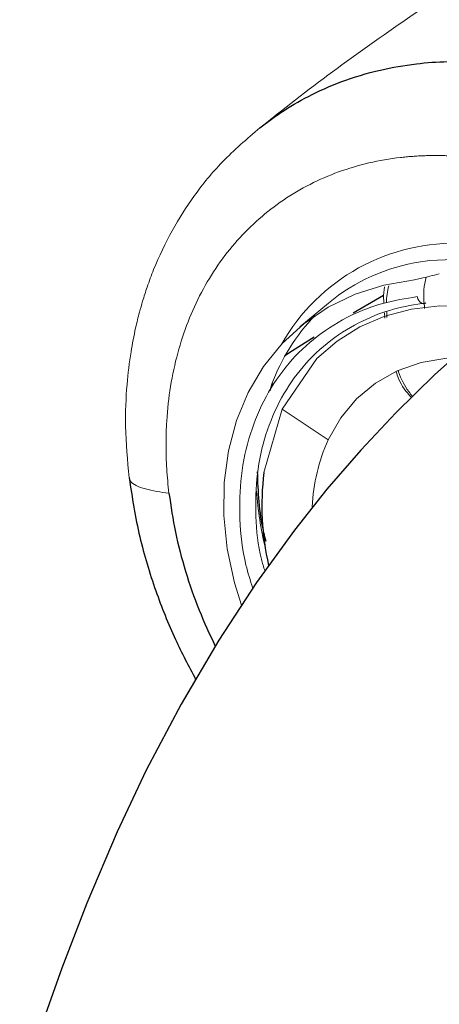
# Model space of a CAD drawing. Header units: millimetres. Extents: x -1472 to 1442, y -78 to 2620.
# Tile 95 of 102: x 971 to 1006, y 2162 to 2244. Entities that reach past the tile are written whole.
import ezdxf

# ---------------------------------------------------------------- set-up
doc = ezdxf.new("R2010")
doc.units = ezdxf.units.MM

msp = doc.modelspace()

# ---------------------------------------------------------------- linework, layer by layer
at = {"color": 144, "linetype": 'Continuous', "lineweight": 18}
for p, q in [((1001.537, 2221.93), (1001.444, 2221.199)), ((1001.444, 2221.199), (1001.479, 2220.561)), ((996.835, 2220.577), (994.438, 2218.576)), ((1001.723, 2219.37), (1001.707, 2219.838)), ((1001.521, 2219.768), (1001.546, 2219.309)), ((992.964, 2211.689), (995.861, 2215.928)), ((992.964, 2211.689), (991.426, 2206.387)), ((996.819, 2209.121), (992.964, 2211.689))]:
    msp.add_line(p, q, dxfattribs=at)
at = {"color": 144, "linetype": 'Continuous', "lineweight": 18, "flags": 128}
for points in [[(1007.885, 2224.252), (1005.313, 2224.133), (1004.534, 2224.025)], [(1004.024, 2222.53), (1001.473, 2222.087), (999.058, 2221.318), (996.813, 2220.232), (994.77, 2218.846), (992.957, 2217.179), (991.399, 2215.253), (990.118, 2213.096), (989.133, 2210.738), (988.456, 2208.212), (988.098, 2205.554), (988.063, 2202.8), (988.352, 2199.988), (988.961, 2197.159), (989.539, 2195.287)], [(1004.249, 2221.114), (1004.314, 2220.943), (1004.394, 2220.793), (1004.486, 2220.671), (1004.586, 2220.581), (1004.69, 2220.527), (1004.795, 2220.511), (1004.897, 2220.533), (1004.991, 2220.593)], [(995.861, 2215.928), (997.548, 2217.397), (999.451, 2218.59), (1001.542, 2219.488), (1003.789, 2220.078), (1006.158, 2220.351), (1008.613, 2220.303), (1011.118, 2219.934), (1013.633, 2219.251), (1016.123, 2218.262), (1018.547, 2216.985), (1020.871, 2215.437), (1023.059, 2213.642), (1025.078, 2211.627), (1026.897, 2209.423), (1028.489, 2207.063), (1029.83, 2204.582), (1030.899, 2202.018), (1031.681, 2199.411), (1032.164, 2196.798), (1032.34, 2194.221), (1032.206, 2191.717)], [(996.819, 2209.121), (997.863, 2210.96), (999.192, 2212.558), (1000.778, 2213.881), (1002.59, 2214.904), (1004.591, 2215.605), (1006.74, 2215.97), (1008.993, 2215.992), (1011.304, 2215.67), (1013.627, 2215.01), (1015.914, 2214.027), (1018.119, 2212.739), (1020.196, 2211.174), (1022.104, 2209.363), (1023.804, 2207.343), (1025.261, 2205.155), (1026.445, 2202.844), (1027.333, 2200.456), (1027.905, 2198.041), (1028.152, 2195.646), (1028.067, 2193.322), (1027.653, 2191.116), (1026.917, 2189.071)]]:
    msp.add_lwpolyline(points, dxfattribs=at)
at = {"color": 7, "linetype": 'Continuous', "lineweight": 25, "flags": 128}
for points in [[(1001.444, 2221.199), (998.9, 2219.723), (998.897, 2219.721)], [(995.641, 2217.729), (993.831, 2216.572), (993.177, 2216.145)], [(1007.22, 2215.908), (1005.733, 2214.583), (1002.47, 2211.391), (999.536, 2208.264), (996.706, 2204.988), (993.981, 2201.562), (990.794, 2197.174), (987.638, 2192.355), (984.494, 2187.008), (981.574, 2181.459), (979.134, 2176.31), (976.585, 2170.342), (974.488, 2164.895), (972.695, 2159.786)]]:
    msp.add_lwpolyline(points, dxfattribs=at)
at = {"color": 144, "linetype": 'Continuous', "lineweight": 18}
for centre, radius, start, end in [((1007.383, 2208.954), 16.626, 87.16175, 150.597), ((1006.94, 2208.334), 15.875, 98.71921, 129.53641), ((1014.449, 2185.65), 38.284, 102.57199, 105.02488), ((1007.666, 2207.966), 16.639, 135.92709, 159.66194), ((1010.284, 2202.926), 14.821, 155.29278, 177.69554), ((1017.977, 2206.531), 27.212, 183.58147, 193.66507)]:
    msp.add_arc(centre, radius, start, end, dxfattribs=at)
at = {"color": 7, "linetype": 'Continuous', "lineweight": 25}
msp.add_arc((1013.436, 2203.608), 22.184, 172.80223, 193.02628, dxfattribs=at)
at = {"color": 144, "linetype": 'Continuous', "lineweight": 18}
for points, knots in [([(1044.088, 2265.255), (1044.045, 2265.241), (1041.814, 2264.512), (1037.44, 2262.786), (1030.962, 2260.049), (1024.519, 2256.955), (1018.104, 2253.55), (1011.727, 2249.82), (1005.39, 2245.773), (999.105, 2241.397), (994.349, 2237.846), (991.701, 2235.726), (991.101, 2235.246)], [0, 0, 0, 0, 0.002304, 0.118763, 0.236233, 0.354769, 0.474403, 0.595143, 0.716973, 0.839853, 0.96372, 1, 1, 1, 1]), ([(991.096, 2235.254), (990, 2234.313), (987.895, 2232.503), (985.554, 2229.603), (983.677, 2226.669), (982.421, 2224.036), (981.671, 2222.02), (981.287, 2220.827), (980.963, 2219.687), (980.619, 2218.289), (980.231, 2216.285), (979.905, 2213.548), (979.764, 2210.037), (980.003, 2207.398), (980.134, 2205.956)], [0, 0, 0, 0, 0.122925, 0.236293, 0.34913, 0.463816, 0.512645, 0.551378, 0.58083, 0.622644, 0.685716, 0.769544, 0.874031, 1, 1, 1, 1]), ([(1007.038, 2232.898), (1006.881, 2232.904), (1006.568, 2232.918), (1006.1, 2232.927), (1005.633, 2232.929), (1005.169, 2232.922), (1004.706, 2232.907), (1004.245, 2232.883), (1003.786, 2232.852), (1003.329, 2232.812), (1002.121, 2232.684), (1000.2, 2232.352), (997.66, 2231.597), (995.26, 2230.559), (993.03, 2229.242), (990.988, 2227.666), (989.153, 2225.841), (987.535, 2223.779), (986.156, 2221.504), (985.027, 2219.04), (984.164, 2216.404), (983.564, 2213.62), (983.313, 2211.358), (983.237, 2209.711), (983.221, 2208.714), (983.237, 2207.709), (983.284, 2206.698), (983.36, 2205.68), (983.436, 2204.997), (983.475, 2204.655)], [0, 0, 0, 0, 0.010754, 0.021506, 0.032257, 0.043011, 0.05377, 0.064538, 0.075316, 0.086108, 0.096916, 0.161333, 0.225782, 0.290399, 0.355036, 0.419373, 0.483721, 0.548297, 0.613155, 0.67732, 0.741787, 0.806517, 0.871021, 0.892572, 0.914071, 0.935541, 0.957005, 0.978484, 1, 1, 1, 1]), ([(1004.881, 2220.128), (1004.833, 2220.65), (1004.752, 2221.528), (1004.932, 2222.393), (1005.005, 2222.744)], [0, 0, 0, 0, 0.5946909, 1, 1, 1, 1]), ([(1001.681, 2220.601), (1001.681, 2220.605), (1001.665, 2221.072), (1001.773, 2221.544), (1001.881, 2222.013)], [0, 0, 0, 0, 0.007603, 1, 1, 1, 1]), ([(990.486, 2196.703), (990.283, 2197.348), (989.68, 2199.271), (989.338, 2202.463), (989.44, 2206.174), (990.187, 2209.643), (991.533, 2212.831), (993.426, 2215.591), (995.843, 2217.897), (998.528, 2219.537), (1001.36, 2220.639), (1003.28, 2220.955), (1004.249, 2221.114)], [0, 0, 0, 0, 0.055631, 0.165874, 0.27301, 0.383251, 0.490402, 0.600658, 0.707827, 0.818102, 0.908144, 1, 1, 1, 1]), ([(1004.991, 2220.593), (1004.079, 2220.444), (1002.236, 2220.142), (999.545, 2219.099), (996.948, 2217.523), (994.643, 2215.337), (992.802, 2212.671), (991.514, 2209.644), (990.778, 2206.289), (990.685, 2202.764), (990.939, 2199.995), (991.4, 2198.474), (991.5, 2198.145)], [0, 0, 0, 0, 0.092752, 0.187374, 0.297769, 0.411365, 0.521742, 0.635318, 0.745679, 0.859239, 0.969599, 1, 1, 1, 1]), ([(1003.869, 2212.759), (1003.766, 2212.891), (1003.307, 2213.479), (1002.899, 2214.213), (1002.685, 2214.864), (1002.68, 2214.881)], [0, 0, 0, 0, 0.219097, 0.979529, 1, 1, 1, 1]), ([(1002.509, 2214.832), (1002.567, 2214.636), (1002.83, 2213.739), (1003.362, 2213.139), (1003.778, 2212.67)], [0, 0, 0, 0, 0.218282, 1, 1, 1, 1]), ([(983.475, 2204.655), (982.779, 2204.753), (981.741, 2204.9), (980.705, 2205.273), (980.219, 2205.602), (980.184, 2205.856), (980.169, 2205.961)], [0, 0, 0, 0, 0.4357691, 0.6504027, 0.8550779, 1, 1, 1, 1])]:
    msp.add_open_spline(points, degree=3, knots=knots, dxfattribs=at)
at = {"color": 7, "linetype": 'Continuous', "lineweight": 25}
for points, knots in [([(991.096, 2235.24), (991.666, 2235.677), (992.945, 2236.659), (995.203, 2237.962), (997.975, 2239.196), (1001.007, 2240.107), (1004.022, 2240.626), (1006.648, 2240.829), (1008.276, 2240.794), (1009.008, 2240.778)], [0, 0, 0, 0, 0.116156, 0.260539, 0.419168, 0.600945, 0.758348, 0.891369, 1, 1, 1, 1]), ([(991.957, 2213.24), (991.99, 2213.372), (992.048, 2213.598), (992.142, 2213.799), (992.181, 2213.883)], [0, 0, 0, 0, 0.582821, 1, 1, 1, 1]), ([(980.134, 2205.956), (980.391, 2204.303), (980.883, 2201.141), (982.268, 2196.596), (983.852, 2192.599), (985.127, 2190.18), (985.709, 2189.075)], [0, 0, 0, 0, 0.289058, 0.553113, 0.795852, 1, 1, 1, 1]), ([(991.605, 2200.622), (991.542, 2200.862), (991.251, 2201.977), (990.981, 2203.94), (990.922, 2205.618), (990.893, 2206.445)], [0, 0, 0, 0, 0.122247, 0.567295, 1, 1, 1, 1]), ([(983.475, 2204.655), (983.634, 2203.569), (983.952, 2201.397), (984.822, 2198.118), (985.918, 2194.917), (986.878, 2192.856), (987.344, 2191.856)], [0, 0, 0, 0, 0.2531271, 0.5062983, 0.7602793, 1, 1, 1, 1]), ([(565.814, 614.81), (564.679, 612.233), (562.521, 607.334), (559.932, 600.059), (557.902, 593.413), (556.354, 587.43), (555.19, 582.16), (554.333, 577.637), (553.735, 573.996), (553.327, 571.195), (553.054, 569.135), (552.874, 567.67), (552.748, 566.58), (552.645, 565.649), (552.533, 564.593), (552.411, 563.377), (552.211, 561.217), (551.945, 557.858), (551.682, 553.253), (551.509, 547.988), (551.465, 542.173), (551.592, 535.849), (552.002, 527.212), (552.948, 516.292), (554.746, 502.991), (557.237, 489.266), (560.429, 475.134), (564.329, 460.615), (568.929, 445.761), (573.87, 431.625), (578.837, 418.709), (583.487, 407.476), (587.912, 397.414), (592.022, 388.527), (595.739, 380.815), (598.66, 374.96), (600.75, 370.866), (602.007, 368.434), (603.003, 366.524), (604.025, 364.579), (605.355, 362.072), (607.091, 358.84), (609.244, 354.894), (611.837, 350.228), (614.915, 344.804), (618.507, 338.623), (622.624, 331.725), (627.121, 324.402), (631.838, 316.941), (636.623, 309.587), (641.446, 302.377), (648.464, 292.164), (657.756, 279.224), (669.444, 263.896), (679.153, 251.88), (686.599, 243.045), (691.553, 237.314), (695.969, 232.322), (699.802, 228.075), (703.299, 224.266), (706.54, 220.794), (709.796, 217.361), (713.195, 213.833), (717.054, 209.901), (722.044, 204.921), (728.318, 198.835), (736.036, 191.63), (744.655, 183.937), (754.124, 175.916), (764.39, 167.728), (775.522, 159.454), (787.51, 151.26), (800.342, 143.333), (814.007, 135.901), (826.978, 129.919), (838.865, 125.384), (849.278, 122.151), (859.512, 119.731), (869.535, 118.142), (878.81, 117.44), (887.329, 117.482), (895.107, 118.119), (902.672, 119.355), (909.995, 121.185), (917.047, 123.596), (924.119, 126.709), (930.94, 130.471), (937.297, 134.73), (942.763, 139.01), (947.422, 143.151), (951.349, 147.024), (954.717, 150.639), (957.849, 154.255), (961.028, 158.196), (964.406, 162.715), (968.124, 168.102), (972.152, 174.484), (976.456, 181.996), (980.871, 190.522), (985.357, 200.152), (989.51, 210.094), (993.327, 220.18), (996.73, 230.019), (999.916, 240.078), (1002.834, 250.105), (1006.011, 261.928), (1009.295, 275.42), (1012.556, 290.412), (1015.369, 304.769), (1017.513, 316.827), (1019.137, 326.667), (1020.349, 334.41), (1021.441, 341.754), (1022.403, 348.547), (1023.211, 354.501), (1023.858, 359.444), (1024.352, 363.334), (1024.745, 366.498), (1025.067, 369.134), (1025.36, 371.578), (1025.639, 373.938), (1025.918, 376.346), (1026.2, 378.807), (1026.486, 381.355), (1026.874, 384.867), (1027.375, 389.523), (1027.991, 395.475), (1028.728, 402.9), (1029.581, 411.984), (1030.536, 422.927), (1031.513, 435.071), (1032.421, 447.449), (1033.256, 459.942), (1034.016, 472.425), (1034.749, 485.781), (1035.445, 500.035), (1036.089, 515.113), (1036.674, 531.027), (1037.191, 547.79), (1037.634, 565.514), (1038.014, 584.367), (1038.3, 604.355), (1038.485, 625.519), (1038.559, 647.765), (1038.513, 671.111), (1038.34, 695.575), (1038.038, 720.65), (1037.611, 746.306), (1037.061, 772.508), (1036.377, 799.739), (1035.556, 828.002), (1034.594, 857.296), (1033.49, 887.618), (1032.248, 918.888), (1030.882, 950.729), (1029.419, 982.722), (1027.728, 1017.753), (1025.798, 1055.683), (1023.623, 1096.396), (1021.296, 1138.31), (1018.832, 1181.3), (1016.248, 1225.237), (1013.675, 1268.214), (1011.137, 1310.172), (1008.654, 1351.06), (1006.287, 1390.108), (1004.048, 1427.323), (1001.944, 1462.72), (999.939, 1497.046), (998.042, 1530.284), (996.251, 1562.548), (994.574, 1593.822), (993.016, 1624.091), (991.587, 1653.22), (990.289, 1681.213), (989.123, 1708.074), (988.088, 1733.813), (987.184, 1758.443), (986.395, 1782.324), (985.727, 1805.439), (985.18, 1827.775), (984.761, 1848.971), (984.464, 1869.098), (984.279, 1888.519), (984.195, 1910.837), (984.302, 1936.366), (984.749, 1965.028), (985.584, 1993.437), (986.556, 2014.534), (987.376, 2028.423), (987.819, 2035.286), (988.298, 2042.09), (988.814, 2048.829), (989.356, 2055.348), (989.897, 2061.381), (990.411, 2066.717), (990.875, 2071.255), (991.278, 2075.016), (991.57, 2077.624), (991.765, 2079.322), (991.92, 2080.656), (992.151, 2082.617), (992.514, 2085.605), (993.154, 2090.643), (994.094, 2097.525), (995.386, 2106.012), (996.919, 2114.92), (998.73, 2124.086), (1000.798, 2133.083), (1003.055, 2141.481), (1005.408, 2148.998), (1007.821, 2155.664), (1010.277, 2161.566), (1012.961, 2167.21), (1015.915, 2172.601), (1019.185, 2177.673), (1021.973, 2181.482), (1023.712, 2183.452), (1024.317, 2184.137)], [0, 0, 0, 0, 0.003436, 0.006534, 0.0093, 0.01174, 0.013858, 0.015655, 0.017132, 0.018161, 0.018945, 0.019543, 0.019872, 0.020222, 0.020634, 0.021109, 0.021647, 0.023162, 0.025027, 0.026991, 0.029239, 0.031704, 0.034214, 0.039066, 0.04407, 0.049232, 0.05456, 0.060056, 0.065723, 0.07153, 0.076326, 0.080705, 0.084657, 0.088171, 0.091239, 0.093857, 0.095198, 0.096173, 0.096795, 0.097509, 0.098533, 0.09984, 0.101447, 0.103355, 0.105564, 0.108129, 0.111008, 0.114157, 0.117314, 0.120436, 0.123521, 0.126568, 0.133647, 0.140489, 0.147081, 0.150074, 0.152773, 0.155132, 0.157157, 0.158851, 0.160626, 0.162201, 0.163877, 0.165829, 0.168052, 0.171362, 0.175109, 0.17926, 0.183624, 0.188278, 0.193193, 0.198339, 0.203682, 0.209192, 0.214839, 0.218834, 0.222696, 0.226413, 0.230001, 0.233474, 0.236293, 0.239056, 0.241771, 0.244446, 0.247089, 0.249702, 0.252676, 0.255397, 0.257868, 0.260089, 0.262056, 0.263761, 0.265367, 0.267166, 0.269172, 0.271396, 0.274162, 0.277237, 0.280648, 0.284422, 0.288588, 0.292159, 0.295941, 0.299707, 0.303427, 0.307091, 0.312775, 0.318246, 0.323461, 0.328383, 0.331309, 0.334098, 0.336741, 0.339227, 0.341414, 0.343147, 0.344542, 0.345594, 0.346546, 0.347373, 0.348217, 0.349079, 0.349957, 0.350857, 0.351811, 0.353723, 0.355847, 0.358189, 0.361674, 0.365572, 0.369895, 0.374658, 0.378797, 0.383236, 0.387983, 0.393048, 0.398439, 0.404059, 0.410011, 0.416301, 0.422939, 0.430063, 0.437563, 0.445446, 0.453717, 0.462384, 0.47145, 0.48037, 0.489651, 0.499297, 0.509308, 0.519685, 0.530426, 0.541529, 0.552912, 0.564258, 0.575522, 0.590131, 0.604557, 0.618776, 0.634659, 0.650223, 0.665445, 0.680304, 0.694781, 0.708862, 0.721762, 0.734288, 0.746434, 0.758193, 0.769562, 0.780671, 0.791377, 0.801678, 0.811577, 0.821076, 0.830178, 0.838889, 0.847213, 0.855526, 0.86343, 0.870934, 0.878047, 0.884824, 0.891591, 0.901804, 0.912032, 0.922202, 0.932234, 0.934725, 0.9372, 0.939659, 0.942099, 0.94452, 0.946755, 0.948684, 0.950358, 0.951733, 0.952818, 0.953231, 0.953605, 0.954291, 0.955398, 0.956914, 0.959883, 0.963077, 0.966469, 0.970036, 0.973705, 0.977151, 0.980351, 0.983339, 0.986146, 0.988816, 0.99202, 0.995214, 0.998336, 1, 1, 1, 1])]:
    msp.add_open_spline(points, degree=3, knots=knots, dxfattribs=at)
at = {"color": 144, "linetype": 'Continuous', "lineweight": 18}
msp.add_open_spline([(1004.024, 2222.53), (1004.177, 2222.546), (1004.35, 2222.579), (1004.524, 2222.626)], degree=3, dxfattribs=at)

doc.saveas('drawing.dxf')
